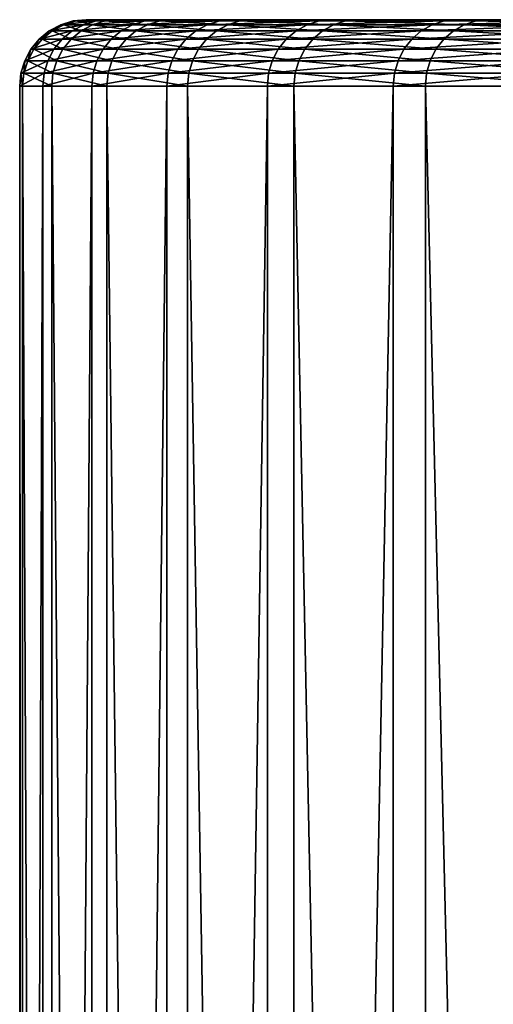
# Model space of a CAD drawing. Header units: metres. Extents: x -30 to 30, y -76 to 64.
# Tile 11 of 256: x -22.99 to -21.57, y -57.96 to -55. Entities that reach past the tile are written whole.
import ezdxf

# ---------------------------------------------------------------- set-up
doc = ezdxf.new("R2010")
doc.units = ezdxf.units.M
doc.layers.add('solid_508511', color=7, linetype='CONTINUOUS')

msp = doc.modelspace()

# ---------------------------------------------------------------- linework, layer by layer
at = {"layer": 'solid_508511'}
for points in [[(-22.833035, -55.003807, -0.514986), (-22.794203, -55, 0.513998), (-22.784838, -55, -0.83131)], [(-22.824144, -55.003807, 0.819139), (-22.794203, -55, 0.513998), (-22.833035, -55.003807, -0.514986)], [(-22.833035, -55.003807, -0.514986), (-22.784838, -55, -0.83131), (-22.764008, -55.003807, -1.847355)], [(-22.824144, -55.003807, 0.819139), (-22.724213, -55, 1.857458), (-22.794203, -55, 0.513998)], [(-22.73737, -55.003807, 2.150469), (-22.724213, -55, 1.857458), (-22.824144, -55.003807, 0.819139)], [(-20.990038, -55, 0.646736), (-22.794203, -55, 0.513998), (-22.724213, -55, 1.857458)], [(-20.990038, -55, -0.646742), (-22.784838, -55, -0.83131), (-22.794203, -55, 0.513998)], [(-20.990038, -55, 0.646736), (-20.990038, -55, -0.646742), (-22.794203, -55, 0.513998)], [(-20.910395, -55, -1.937863), (-22.69615, -55, -2.17365), (-22.784838, -55, -0.83131)], [(-22.764008, -55.003807, -1.847355), (-22.784838, -55, -0.83131), (-22.69615, -55, -2.17365)], [(-20.990038, -55, -0.646742), (-20.910395, -55, -1.937863), (-22.784838, -55, -0.83131)], [(-22.764008, -55.003807, -1.847355), (-22.69615, -55, -2.17365), (-22.617302, -55.003807, -3.173419)], [(-22.73737, -55.003807, 2.150469), (-22.575111, -55, 3.194419), (-22.724213, -55, 1.857458)], [(-22.573004, -55.003807, 3.47446), (-22.575111, -55, 3.194419), (-22.73737, -55.003807, 2.150469)], [(-20.910395, -55, 1.937857), (-22.724213, -55, 1.857458), (-22.575111, -55, 3.194419)], [(-20.910395, -55, 1.937857), (-20.990038, -55, 0.646736), (-22.724213, -55, 1.857458)], [(-20.751413, -55, -3.221617), (-22.528446, -55, -3.508421), (-22.69615, -55, -2.17365)], [(-22.617302, -55.003807, -3.173419), (-22.69615, -55, -2.17365), (-22.528446, -55, -3.508421)], [(-20.910395, -55, -1.937863), (-20.751413, -55, -3.221617), (-22.69615, -55, -2.17365)], [(-22.617302, -55.003807, -3.173419), (-22.528446, -55, -3.508421), (-22.393414, -55.003811, -4.488655)], [(-20.751415, -55, 3.221611), (-22.575111, -55, 3.194419), (-22.347403, -55, 4.520347)], [(-22.573004, -55.003807, 3.47446), (-22.347403, -55, 4.520347), (-22.575111, -55, 3.194419)], [(-20.751415, -55, 3.221611), (-20.910395, -55, 1.937857), (-22.575111, -55, 3.194419)], [(-22.33161, -55.003807, 4.786595), (-22.347403, -55, 4.520347), (-22.573004, -55.003807, 3.47446)], [(-20.51371, -55, -4.49307), (-22.282299, -55, -4.831052), (-22.528446, -55, -3.508421)], [(-22.393414, -55.003811, -4.488655), (-22.528446, -55, -3.508421), (-22.282299, -55, -4.831052)], [(-20.751413, -55, -3.221617), (-20.51371, -55, -4.49307), (-22.528446, -55, -3.508421)], [(-22.393414, -55.003811, -4.488655), (-22.282299, -55, -4.831052), (-22.093111, -55.003811, -5.788574)], [(-20.198153, -55, 5.74757), (-22.347403, -55, 4.520347), (-22.041899, -55, 5.830496)], [(-22.33161, -55.003807, 4.786595), (-22.041899, -55, 5.830496), (-22.347403, -55, 4.520347)], [(-20.51371, -55, 4.493064), (-20.751415, -55, 3.221611), (-22.347403, -55, 4.520347)], [(-20.198153, -55, 5.74757), (-20.51371, -55, 4.493064), (-22.347403, -55, 4.520347)], [(-22.014009, -55.003807, 6.082396), (-22.041899, -55, 5.830496), (-22.33161, -55.003807, 4.786595)], [(-20.198151, -55, -5.747576), (-21.958588, -55, -6.136807), (-22.282299, -55, -4.831052)], [(-22.093111, -55.003811, -5.788574), (-22.282299, -55, -4.831052), (-21.958588, -55, -6.136807)], [(-20.51371, -55, -4.49307), (-20.198151, -55, -5.747576), (-22.282299, -55, -4.831052)], [(-22.093111, -55.003811, -5.788574), (-21.958588, -55, -6.136807), (-21.717415, -55.003811, -7.06874)], [(-19.805969, -55, 6.980227), (-22.041899, -55, 5.830496), (-21.659672, -55, 7.120291)], [(-22.014009, -55.003807, 6.082396), (-21.659672, -55, 7.120291), (-22.041899, -55, 5.830496)], [(-19.805969, -55, 6.980227), (-20.198153, -55, 5.74757), (-22.041899, -55, 5.830496)], [(-21.62129, -55.003807, 7.35744), (-21.659672, -55, 7.120291), (-22.014009, -55.003807, 6.082396)], [(-19.805967, -55, -6.980232), (-21.558437, -55, -7.421166), (-21.958588, -55, -6.136807)], [(-21.717415, -55.003811, -7.06874), (-21.958588, -55, -6.136807), (-21.558437, -55, -7.421166)], [(-20.198151, -55, -5.747576), (-19.805967, -55, -6.980232), (-21.958588, -55, -6.136807)], [(-21.717415, -55.003811, -7.06874), (-21.558437, -55, -7.421166), (-21.267611, -55.003811, -8.324784)], [(-19.338654, -55, 8.186356), (-21.659672, -55, 7.120291), (-21.202009, -55, 8.385386)], [(-21.62129, -55.003807, 7.35744), (-21.202009, -55, 8.385386), (-21.659672, -55, 7.120291)], [(-19.338654, -55, 8.186356), (-19.805969, -55, 6.980227), (-21.659672, -55, 7.120291)], [(-21.154787, -55.003803, 8.607377), (-21.202009, -55, 8.385386), (-21.62129, -55.003807, 7.35744)], [(-22.801451, -55.015171, -1.850393), (-22.83596, -55.033649, -1.853194), (-22.905205, -55.033649, -0.516614)], [(-22.87059, -55.015171, -0.515833), (-22.905205, -55.033649, -0.516614), (-22.896288, -55.033649, 0.821728)], [(-22.87059, -55.015171, -0.515833), (-22.801451, -55.015171, -1.850393), (-22.905205, -55.033649, -0.516614)], [(-22.861687, -55.015171, 0.820486), (-22.896288, -55.033649, 0.821728), (-22.809238, -55.033646, 2.157266)], [(-22.861687, -55.015171, 0.820486), (-22.87059, -55.015171, -0.515833), (-22.896288, -55.033649, 0.821728)], [(-22.764008, -55.003807, -1.847355), (-22.801451, -55.015171, -1.850393), (-22.87059, -55.015171, -0.515833)], [(-22.833035, -55.003807, -0.514986), (-22.87059, -55.015171, -0.515833), (-22.861687, -55.015171, 0.820486)], [(-22.833035, -55.003807, -0.514986), (-22.764008, -55.003807, -1.847355), (-22.87059, -55.015171, -0.515833)], [(-22.824144, -55.003807, 0.819139), (-22.861687, -55.015171, 0.820486), (-22.774769, -55.015167, 2.154006)], [(-22.824144, -55.003807, 0.819139), (-22.833035, -55.003807, -0.514986), (-22.861687, -55.015171, 0.820486)], [(-22.774769, -55.015167, 2.154006), (-22.861687, -55.015171, 0.820486), (-22.809238, -55.033646, 2.157266)], [(-22.654501, -55.015171, -3.178639), (-22.688789, -55.033653, -3.18345), (-22.83596, -55.033649, -1.853194)], [(-22.801451, -55.015171, -1.850393), (-22.654501, -55.015171, -3.178639), (-22.83596, -55.033649, -1.853194)], [(-22.73737, -55.003807, 2.150469), (-22.824144, -55.003807, 0.819139), (-22.774769, -55.015167, 2.154006)], [(-22.774769, -55.015167, 2.154006), (-22.809238, -55.033646, 2.157266), (-22.644354, -55.033646, 3.485442)], [(-22.617302, -55.003807, -3.173419), (-22.654501, -55.015171, -3.178639), (-22.801451, -55.015171, -1.850393)], [(-22.764008, -55.003807, -1.847355), (-22.617302, -55.003807, -3.173419), (-22.801451, -55.015171, -1.850393)], [(-22.73737, -55.003807, 2.150469), (-22.774769, -55.015167, 2.154006), (-22.610132, -55.015167, 3.480175)], [(-22.610132, -55.015167, 3.480175), (-22.774769, -55.015167, 2.154006), (-22.644354, -55.033646, 3.485442)], [(-22.573004, -55.003807, 3.47446), (-22.73737, -55.003807, 2.150469), (-22.610132, -55.015167, 3.480175)], [(-22.654501, -55.015171, -3.178639), (-22.430246, -55.015175, -4.496038), (-22.688789, -55.033653, -3.18345)], [(-22.430246, -55.015175, -4.496038), (-22.464193, -55.033653, -4.502842), (-22.688789, -55.033653, -3.18345)], [(-22.617302, -55.003807, -3.173419), (-22.393414, -55.003811, -4.488655), (-22.654501, -55.015171, -3.178639)], [(-22.393414, -55.003811, -4.488655), (-22.430246, -55.015175, -4.496038), (-22.654501, -55.015171, -3.178639)], [(-22.610132, -55.015167, 3.480175), (-22.644354, -55.033646, 3.485442), (-22.402195, -55.033646, 4.801724)], [(-22.573004, -55.003807, 3.47446), (-22.610132, -55.015167, 3.480175), (-22.368341, -55.015167, 4.794468)], [(-22.368341, -55.015167, 4.794468), (-22.610132, -55.015167, 3.480175), (-22.402195, -55.033646, 4.801724)], [(-22.33161, -55.003807, 4.786595), (-22.573004, -55.003807, 3.47446), (-22.368341, -55.015167, 4.794468)], [(-22.129448, -55.015175, -5.798095), (-22.162941, -55.033653, -5.80687), (-22.464193, -55.033653, -4.502842)], [(-22.430246, -55.015175, -4.496038), (-22.129448, -55.015175, -5.798095), (-22.464193, -55.033653, -4.502842)], [(-22.093111, -55.003811, -5.788574), (-22.129448, -55.015175, -5.798095), (-22.430246, -55.015175, -4.496038)], [(-22.393414, -55.003811, -4.488655), (-22.093111, -55.003811, -5.788574), (-22.430246, -55.015175, -4.496038)], [(-22.368341, -55.015167, 4.794468), (-22.402195, -55.033646, 4.801724), (-22.083593, -55.033642, 6.101621)], [(-22.33161, -55.003807, 4.786595), (-22.368341, -55.015167, 4.794468), (-22.050219, -55.015167, 6.0924)], [(-22.050219, -55.015167, 6.0924), (-22.368341, -55.015167, 4.794468), (-22.083593, -55.033642, 6.101621)], [(-22.014009, -55.003807, 6.082396), (-22.33161, -55.003807, 4.786595), (-22.050219, -55.015167, 6.0924)], [(-21.753136, -55.015175, -7.080366), (-21.786057, -55.033657, -7.091082), (-22.162941, -55.033653, -5.80687)], [(-22.129448, -55.015175, -5.798095), (-21.753136, -55.015175, -7.080366), (-22.162941, -55.033653, -5.80687)], [(-21.717415, -55.003811, -7.06874), (-21.753136, -55.015175, -7.080366), (-22.129448, -55.015175, -5.798095)], [(-22.093111, -55.003811, -5.788574), (-21.717415, -55.003811, -7.06874), (-22.129448, -55.015175, -5.798095)], [(-22.050219, -55.015167, 6.0924), (-22.083593, -55.033642, 6.101621), (-21.689631, -55.033642, 7.380695)], [(-22.014009, -55.003807, 6.082396), (-22.050219, -55.015167, 6.0924), (-21.656853, -55.015163, 7.369542)], [(-21.656853, -55.015163, 7.369542), (-22.050219, -55.015167, 6.0924), (-21.689631, -55.033642, 7.380695)], [(-21.62129, -55.003807, 7.35744), (-22.014009, -55.003807, 6.082396), (-21.656853, -55.015163, 7.369542)], [(-21.302591, -55.015175, -8.338476), (-21.334831, -55.033657, -8.351096), (-21.786057, -55.033657, -7.091082)], [(-21.753136, -55.015175, -7.080366), (-21.302591, -55.015175, -8.338476), (-21.786057, -55.033657, -7.091082)], [(-21.267611, -55.003811, -8.324784), (-21.302591, -55.015175, -8.338476), (-21.753136, -55.015175, -7.080366)], [(-21.717415, -55.003811, -7.06874), (-21.267611, -55.003811, -8.324784), (-21.753136, -55.015175, -7.080366)], [(-21.656853, -55.015163, 7.369542), (-21.689631, -55.033642, 7.380695), (-21.221655, -55.033642, 8.634583)], [(-21.62129, -55.003807, 7.35744), (-21.656853, -55.015163, 7.369542), (-21.189583, -55.015163, 8.621535)], [(-21.189583, -55.015163, 8.621535), (-21.656853, -55.015163, 7.369542), (-21.221655, -55.033642, 8.634583)], [(-21.154787, -55.003803, 8.607377), (-21.62129, -55.003807, 7.35744), (-21.189583, -55.015163, 8.621535)], [(-22.866207, -55.058537, -1.855648), (-22.891029, -55.088871, -1.857663), (-22.960442, -55.088867, -0.51786)], [(-22.935545, -55.058537, -0.517298), (-22.960442, -55.088867, -0.51786), (-22.951504, -55.088863, 0.82371)], [(-22.935545, -55.058537, -0.517298), (-22.866207, -55.058537, -1.855648), (-22.960442, -55.088867, -0.51786)], [(-22.926615, -55.058533, 0.822817), (-22.951504, -55.088863, 0.82371), (-22.864244, -55.088863, 2.162469)], [(-22.926615, -55.058533, 0.822817), (-22.935545, -55.058537, -0.517298), (-22.951504, -55.088863, 0.82371)], [(-22.83596, -55.033649, -1.853194), (-22.866207, -55.058537, -1.855648), (-22.935545, -55.058537, -0.517298)], [(-22.905205, -55.033649, -0.516614), (-22.935545, -55.058537, -0.517298), (-22.926615, -55.058533, 0.822817)], [(-22.905205, -55.033649, -0.516614), (-22.83596, -55.033649, -1.853194), (-22.935545, -55.058537, -0.517298)], [(-22.896288, -55.033649, 0.821728), (-22.926615, -55.058533, 0.822817), (-22.839451, -55.058533, 2.160124)], [(-22.896288, -55.033649, 0.821728), (-22.905205, -55.033649, -0.516614), (-22.926615, -55.058533, 0.822817)], [(-22.839451, -55.058533, 2.160124), (-22.926615, -55.058533, 0.822817), (-22.864244, -55.088863, 2.162469)], [(-22.809238, -55.033646, 2.157266), (-22.896288, -55.033649, 0.821728), (-22.839451, -55.058533, 2.160124)], [(-22.718842, -55.058537, -3.187666), (-22.743504, -55.088871, -3.191126), (-22.891029, -55.088871, -1.857663)], [(-22.866207, -55.058537, -1.855648), (-22.718842, -55.058537, -3.187666), (-22.891029, -55.088871, -1.857663)], [(-22.83596, -55.033649, -1.853194), (-22.688789, -55.033653, -3.18345), (-22.866207, -55.058537, -1.855648)], [(-22.688789, -55.033653, -3.18345), (-22.718842, -55.058537, -3.187666), (-22.866207, -55.058537, -1.855648)], [(-22.839451, -55.058533, 2.160124), (-22.864244, -55.088863, 2.162469), (-22.698963, -55.08886, 3.493848)], [(-22.809238, -55.033646, 2.157266), (-22.839451, -55.058533, 2.160124), (-22.674349, -55.058529, 3.490059)], [(-22.674349, -55.058529, 3.490059), (-22.839451, -55.058533, 2.160124), (-22.698963, -55.08886, 3.493848)], [(-22.644354, -55.033646, 3.485442), (-22.809238, -55.033646, 2.157266), (-22.674349, -55.058529, 3.490059)], [(-22.718842, -55.058537, -3.187666), (-22.493948, -55.05854, -4.508807), (-22.743504, -55.088871, -3.191126)], [(-22.493948, -55.05854, -4.508807), (-22.518366, -55.088875, -4.513701), (-22.743504, -55.088871, -3.191126)], [(-22.464193, -55.033653, -4.502842), (-22.493948, -55.05854, -4.508807), (-22.718842, -55.058537, -3.187666)], [(-22.688789, -55.033653, -3.18345), (-22.464193, -55.033653, -4.502842), (-22.718842, -55.058537, -3.187666)], [(-22.674349, -55.058529, 3.490059), (-22.698963, -55.08886, 3.493848), (-22.456223, -55.08886, 4.813305)], [(-22.644354, -55.033646, 3.485442), (-22.674349, -55.058529, 3.490059), (-22.431871, -55.058529, 4.808085)], [(-22.431871, -55.058529, 4.808085), (-22.674349, -55.058529, 3.490059), (-22.456223, -55.08886, 4.813305)], [(-22.402195, -55.033646, 4.801724), (-22.644354, -55.033646, 3.485442), (-22.431871, -55.058529, 4.808085)], [(-22.192295, -55.05854, -5.814561), (-22.216385, -55.088875, -5.820873), (-22.518366, -55.088875, -4.513701)], [(-22.493948, -55.05854, -4.508807), (-22.192295, -55.05854, -5.814561), (-22.518366, -55.088875, -4.513701)], [(-22.162941, -55.033653, -5.80687), (-22.192295, -55.05854, -5.814561), (-22.493948, -55.05854, -4.508807)], [(-22.464193, -55.033653, -4.502842), (-22.162941, -55.033653, -5.80687), (-22.493948, -55.05854, -4.508807)], [(-22.431871, -55.058529, 4.808085), (-22.456223, -55.08886, 4.813305), (-22.136852, -55.088856, 6.116336)], [(-22.402195, -55.033646, 4.801724), (-22.431871, -55.058529, 4.808085), (-22.112846, -55.058525, 6.109704)], [(-22.112846, -55.058525, 6.109704), (-22.431871, -55.058529, 4.808085), (-22.136852, -55.088856, 6.116336)], [(-22.083593, -55.033642, 6.101621), (-22.402195, -55.033646, 4.801724), (-22.112846, -55.058525, 6.109704)], [(-22.192295, -55.05854, -5.814561), (-21.814913, -55.058544, -7.100474), (-22.216385, -55.088875, -5.820873)], [(-21.814913, -55.058544, -7.100474), (-21.838593, -55.088879, -7.108181), (-22.216385, -55.088875, -5.820873)], [(-22.162941, -55.033653, -5.80687), (-21.786057, -55.033657, -7.091082), (-22.192295, -55.05854, -5.814561)], [(-21.786057, -55.033657, -7.091082), (-21.814913, -55.058544, -7.100474), (-22.192295, -55.05854, -5.814561)], [(-22.112846, -55.058525, 6.109704), (-22.136852, -55.088856, 6.116336), (-21.741941, -55.088856, 7.398496)], [(-22.083593, -55.033642, 6.101621), (-22.112846, -55.058525, 6.109704), (-21.718363, -55.058525, 7.390472)], [(-21.718363, -55.058525, 7.390472), (-22.112846, -55.058525, 6.109704), (-21.741941, -55.088856, 7.398496)], [(-21.689631, -55.033642, 7.380695), (-22.083593, -55.033642, 6.101621), (-21.718363, -55.058525, 7.390472)], [(-21.363089, -55.058544, -8.362157), (-21.386278, -55.088879, -8.371234), (-21.838593, -55.088879, -7.108181)], [(-21.814913, -55.058544, -7.100474), (-21.363089, -55.058544, -8.362157), (-21.838593, -55.088879, -7.108181)], [(-21.334831, -55.033657, -8.351096), (-21.363089, -55.058544, -8.362157), (-21.814913, -55.058544, -7.100474)], [(-21.786057, -55.033657, -7.091082), (-21.334831, -55.033657, -8.351096), (-21.814913, -55.058544, -7.100474)], [(-21.718363, -55.058525, 7.390472), (-21.741941, -55.088856, 7.398496), (-21.272837, -55.088852, 8.655409)], [(-21.689631, -55.033642, 7.380695), (-21.718363, -55.058525, 7.390472), (-21.249767, -55.058525, 8.646022)], [(-21.249767, -55.058525, 8.646022), (-21.718363, -55.058525, 7.390472), (-21.272837, -55.088852, 8.655409)], [(-21.221655, -55.033642, 8.634583), (-21.689631, -55.033642, 7.380695), (-21.249767, -55.058525, 8.646022)], [(-22.960442, -55.088867, -0.51786), (-22.978939, -55.123478, -0.518277), (-22.969994, -55.123478, 0.824373)], [(-22.960442, -55.088867, -0.51786), (-22.891029, -55.088871, -1.857663), (-22.978939, -55.123478, -0.518277)], [(-22.891029, -55.088871, -1.857663), (-22.90947, -55.123482, -1.859159), (-22.978939, -55.123478, -0.518277)], [(-22.951504, -55.088863, 0.82371), (-22.969994, -55.123478, 0.824373), (-22.882664, -55.123474, 2.164211)], [(-22.951504, -55.088863, 0.82371), (-22.960442, -55.088867, -0.51786), (-22.969994, -55.123478, 0.824373)], [(-22.864244, -55.088863, 2.162469), (-22.951504, -55.088863, 0.82371), (-22.882664, -55.123474, 2.164211)], [(-22.743504, -55.088871, -3.191126), (-22.761824, -55.123482, -3.193697), (-22.90947, -55.123482, -1.859159)], [(-22.891029, -55.088871, -1.857663), (-22.743504, -55.088871, -3.191126), (-22.90947, -55.123482, -1.859159)], [(-22.864244, -55.088863, 2.162469), (-22.882664, -55.123474, 2.164211), (-22.717251, -55.123474, 3.496663)], [(-22.698963, -55.08886, 3.493848), (-22.864244, -55.088863, 2.162469), (-22.717251, -55.123474, 3.496663)], [(-22.743504, -55.088871, -3.191126), (-22.518366, -55.088875, -4.513701), (-22.761824, -55.123482, -3.193697)], [(-22.518366, -55.088875, -4.513701), (-22.536505, -55.123486, -4.517337), (-22.761824, -55.123482, -3.193697)], [(-22.698963, -55.08886, 3.493848), (-22.717251, -55.123474, 3.496663), (-22.474314, -55.12347, 4.817183)], [(-22.456223, -55.08886, 4.813305), (-22.698963, -55.08886, 3.493848), (-22.474314, -55.12347, 4.817183)], [(-22.216385, -55.088875, -5.820873), (-22.23428, -55.123486, -5.825562), (-22.536505, -55.123486, -4.517337)], [(-22.518366, -55.088875, -4.513701), (-22.216385, -55.088875, -5.820873), (-22.536505, -55.123486, -4.517337)], [(-22.456223, -55.08886, 4.813305), (-22.474314, -55.12347, 4.817183), (-22.154686, -55.123466, 6.121264)], [(-22.136852, -55.088856, 6.116336), (-22.456223, -55.08886, 4.813305), (-22.154686, -55.123466, 6.121264)], [(-22.216385, -55.088875, -5.820873), (-21.838593, -55.088879, -7.108181), (-22.23428, -55.123486, -5.825562)], [(-21.838593, -55.088879, -7.108181), (-21.856184, -55.123489, -7.113907), (-22.23428, -55.123486, -5.825562)], [(-22.136852, -55.088856, 6.116336), (-22.154686, -55.123466, 6.121264), (-21.759457, -55.123466, 7.404457)], [(-21.741941, -55.088856, 7.398496), (-22.136852, -55.088856, 6.116336), (-21.759457, -55.123466, 7.404457)], [(-21.386278, -55.088879, -8.371234), (-21.403503, -55.123493, -8.377976), (-21.856184, -55.123489, -7.113907)], [(-21.838593, -55.088879, -7.108181), (-21.386278, -55.088879, -8.371234), (-21.856184, -55.123489, -7.113907)], [(-21.741941, -55.088856, 7.398496), (-21.759457, -55.123466, 7.404457), (-21.289976, -55.123463, 8.662382)], [(-21.272837, -55.088852, 8.655409), (-21.741941, -55.088856, 7.398496), (-21.289976, -55.123463, 8.662382)], [(-22.978939, -55.123478, -0.518277), (-22.99032, -55.161037, -0.518534), (-22.981373, -55.161034, 0.824782)], [(-22.978939, -55.123478, -0.518277), (-22.90947, -55.123482, -1.859159), (-22.99032, -55.161037, -0.518534)], [(-22.90947, -55.123482, -1.859159), (-22.920816, -55.161037, -1.86008), (-22.99032, -55.161037, -0.518534)], [(-22.969994, -55.123478, 0.824373), (-22.981373, -55.161034, 0.824782), (-22.894001, -55.161034, 2.165283)], [(-22.969994, -55.123478, 0.824373), (-22.978939, -55.123478, -0.518277), (-22.981373, -55.161034, 0.824782)], [(-22.882664, -55.123474, 2.164211), (-22.969994, -55.123478, 0.824373), (-22.894001, -55.161034, 2.165283)], [(-22.761824, -55.123482, -3.193697), (-22.773098, -55.161041, -3.195279), (-22.920816, -55.161037, -1.86008)], [(-22.90947, -55.123482, -1.859159), (-22.761824, -55.123482, -3.193697), (-22.920816, -55.161037, -1.86008)], [(-22.882664, -55.123474, 2.164211), (-22.894001, -55.161034, 2.165283), (-22.728504, -55.16103, 3.498395)], [(-22.717251, -55.123474, 3.496663), (-22.882664, -55.123474, 2.164211), (-22.728504, -55.16103, 3.498395)], [(-22.761824, -55.123482, -3.193697), (-22.536505, -55.123486, -4.517337), (-22.773098, -55.161041, -3.195279)], [(-22.536505, -55.123486, -4.517337), (-22.547667, -55.161045, -4.519574), (-22.773098, -55.161041, -3.195279)], [(-22.717251, -55.123474, 3.496663), (-22.728504, -55.16103, 3.498395), (-22.485449, -55.161026, 4.819569)], [(-22.474314, -55.12347, 4.817183), (-22.717251, -55.123474, 3.496663), (-22.485449, -55.161026, 4.819569)], [(-22.23428, -55.123486, -5.825562), (-22.245293, -55.161045, -5.828447), (-22.547667, -55.161045, -4.519574)], [(-22.536505, -55.123486, -4.517337), (-22.23428, -55.123486, -5.825562), (-22.547667, -55.161045, -4.519574)], [(-22.474314, -55.12347, 4.817183), (-22.485449, -55.161026, 4.819569), (-22.165663, -55.161026, 6.124297)], [(-22.154686, -55.123466, 6.121264), (-22.474314, -55.12347, 4.817183), (-22.165663, -55.161026, 6.124297)], [(-22.23428, -55.123486, -5.825562), (-21.856184, -55.123489, -7.113907), (-22.245293, -55.161045, -5.828447)], [(-21.856184, -55.123489, -7.113907), (-21.867008, -55.161049, -7.11743), (-22.245293, -55.161045, -5.828447)], [(-22.154686, -55.123466, 6.121264), (-22.165663, -55.161026, 6.124297), (-21.770239, -55.161022, 7.408125)], [(-21.759457, -55.123466, 7.404457), (-22.154686, -55.123466, 6.121264), (-21.770239, -55.161022, 7.408125)], [(-21.856184, -55.123489, -7.113907), (-21.403503, -55.123493, -8.377976), (-21.867008, -55.161049, -7.11743)], [(-21.403503, -55.123493, -8.377976), (-21.414104, -55.161049, -8.382126), (-21.867008, -55.161049, -7.11743)], [(-21.759457, -55.123466, 7.404457), (-21.770239, -55.161022, 7.408125), (-21.300526, -55.161022, 8.666675)], [(-21.289976, -55.123463, 8.662382), (-21.759457, -55.123466, 7.404457), (-21.300526, -55.161022, 8.666675)], [(-22.920816, -55.161037, -1.86008), (-22.924637, -55.200001, -1.860375), (-22.994152, -55.200001, -0.518605)], [(-22.99032, -55.161037, -0.518534), (-22.994152, -55.200001, -0.518605), (-22.985201, -55.200001, 0.824936)], [(-22.99032, -55.161037, -0.518534), (-22.920816, -55.161037, -1.86008), (-22.994152, -55.200001, -0.518605)], [(-22.981373, -55.161034, 0.824782), (-22.99032, -55.161037, -0.518534), (-22.985201, -55.200001, 0.824936)], [(-22.981373, -55.161034, 0.824782), (-22.985201, -55.200001, 0.824936), (-22.897814, -55.200001, 2.165661)], [(-22.894001, -55.161034, 2.165283), (-22.981373, -55.161034, 0.824782), (-22.897814, -55.200001, 2.165661)], [(-22.920816, -55.161037, -1.86008), (-22.773098, -55.161041, -3.195279), (-22.924637, -55.200001, -1.860375)], [(-22.773098, -55.161041, -3.195279), (-22.776894, -55.200001, -3.195797), (-22.924637, -55.200001, -1.860375)], [(-22.894001, -55.161034, 2.165283), (-22.897814, -55.200001, 2.165661), (-22.73229, -55.200001, 3.498996)], [(-22.728504, -55.16103, 3.498395), (-22.894001, -55.161034, 2.165283), (-22.73229, -55.200001, 3.498996)], [(-22.773098, -55.161041, -3.195279), (-22.547667, -55.161045, -4.519574), (-22.776894, -55.200001, -3.195797)], [(-22.547667, -55.161045, -4.519574), (-22.551424, -55.200001, -4.520313), (-22.776894, -55.200001, -3.195797)], [(-22.728504, -55.16103, 3.498395), (-22.73229, -55.200001, 3.498996), (-22.489193, -55.200001, 4.82039)], [(-22.485449, -55.161026, 4.819569), (-22.728504, -55.16103, 3.498395), (-22.489193, -55.200001, 4.82039)], [(-22.245293, -55.161045, -5.828447), (-22.249001, -55.200001, -5.829405), (-22.551424, -55.200001, -4.520313)], [(-22.547667, -55.161045, -4.519574), (-22.245293, -55.161045, -5.828447), (-22.551424, -55.200001, -4.520313)], [(-22.485449, -55.161026, 4.819569), (-22.489193, -55.200001, 4.82039), (-22.169353, -55.200001, 6.125336)], [(-22.165663, -55.161026, 6.124297), (-22.485449, -55.161026, 4.819569), (-22.169353, -55.200001, 6.125336)], [(-22.245293, -55.161045, -5.828447), (-21.867008, -55.161049, -7.11743), (-22.249001, -55.200001, -5.829405)], [(-21.867008, -55.161049, -7.11743), (-21.870653, -55.200001, -7.118603), (-22.249001, -55.200001, -5.829405)], [(-22.165663, -55.161026, 6.124297), (-22.169353, -55.200001, 6.125336), (-21.773863, -55.200001, 7.409379)], [(-21.770239, -55.161022, 7.408125), (-22.165663, -55.161026, 6.124297), (-21.773863, -55.200001, 7.409379)], [(-21.414104, -55.161049, -8.382126), (-21.417673, -55.200001, -8.383511), (-21.870653, -55.200001, -7.118603)], [(-21.867008, -55.161049, -7.11743), (-21.414104, -55.161049, -8.382126), (-21.870653, -55.200001, -7.118603)], [(-21.770239, -55.161022, 7.408125), (-21.773863, -55.200001, 7.409379), (-21.30407, -55.200001, 8.668138)], [(-21.300526, -55.161022, 8.666675), (-21.770239, -55.161022, 7.408125), (-21.30407, -55.200001, 8.668138)], [(-22.994152, -55.200001, -0.518605), (-22.994152, -74.800003, -0.518619), (-22.985203, -74.800003, 0.824921)], [(-22.985201, -55.200001, 0.824936), (-22.994152, -55.200001, -0.518605), (-22.985203, -74.800003, 0.824921)], [(-22.924637, -55.200001, -1.860375), (-22.924637, -74.800003, -1.860389), (-22.994152, -74.800003, -0.518619)], [(-22.994152, -55.200001, -0.518605), (-22.924637, -55.200001, -1.860375), (-22.994152, -74.800003, -0.518619)], [(-22.985201, -55.200001, 0.824936), (-22.985203, -74.800003, 0.824921), (-22.897816, -74.800003, 2.165646)], [(-22.897814, -55.200001, 2.165661), (-22.985201, -55.200001, 0.824936), (-22.897816, -74.800003, 2.165646)], [(-22.776894, -55.200001, -3.195797), (-22.776892, -74.800003, -3.19581), (-22.924637, -74.800003, -1.860389)], [(-22.924637, -55.200001, -1.860375), (-22.776894, -55.200001, -3.195797), (-22.924637, -74.800003, -1.860389)], [(-22.897814, -55.200001, 2.165661), (-22.897816, -74.800003, 2.165646), (-22.732292, -74.800003, 3.49898)], [(-22.73229, -55.200001, 3.498996), (-22.897814, -55.200001, 2.165661), (-22.732292, -74.800003, 3.49898)], [(-22.776894, -55.200001, -3.195797), (-22.551424, -55.200001, -4.520313), (-22.776892, -74.800003, -3.19581)], [(-22.551424, -55.200001, -4.520313), (-22.551422, -74.800003, -4.520326), (-22.776892, -74.800003, -3.19581)], [(-22.73229, -55.200001, 3.498996), (-22.732292, -74.800003, 3.49898), (-22.489197, -74.800003, 4.820374)], [(-22.489193, -55.200001, 4.82039), (-22.73229, -55.200001, 3.498996), (-22.489197, -74.800003, 4.820374)], [(-22.551424, -55.200001, -4.520313), (-22.249001, -55.200001, -5.829405), (-22.551422, -74.800003, -4.520326)], [(-22.249001, -55.200001, -5.829405), (-22.248999, -74.800003, -5.829416), (-22.551422, -74.800003, -4.520326)], [(-22.489193, -55.200001, 4.82039), (-22.489197, -74.800003, 4.820374), (-22.169359, -74.800003, 6.125319)], [(-22.169353, -55.200001, 6.125336), (-22.489193, -55.200001, 4.82039), (-22.169359, -74.800003, 6.125319)], [(-22.249001, -55.200001, -5.829405), (-21.870653, -55.200001, -7.118603), (-22.248999, -74.800003, -5.829416)], [(-21.870653, -55.200001, -7.118603), (-21.870649, -74.800003, -7.118614), (-22.248999, -74.800003, -5.829416)], [(-22.169353, -55.200001, 6.125336), (-22.169359, -74.800003, 6.125319), (-21.773869, -74.800003, 7.409362)], [(-21.773863, -55.200001, 7.409379), (-22.169353, -55.200001, 6.125336), (-21.773869, -74.800003, 7.409362)], [(-21.870653, -55.200001, -7.118603), (-21.417673, -55.200001, -8.383511), (-21.870649, -74.800003, -7.118614)], [(-21.417673, -55.200001, -8.383511), (-21.417669, -74.800003, -8.38352), (-21.870649, -74.800003, -7.118614)], [(-21.773863, -55.200001, 7.409379), (-21.773869, -74.800003, 7.409362), (-21.304077, -74.800003, 8.668121)], [(-21.30407, -55.200001, 8.668138), (-21.773863, -55.200001, 7.409379), (-21.304077, -74.800003, 8.668121)]]:
    msp.add_3dface(points, dxfattribs=at)

doc.saveas('drawing.dxf')
